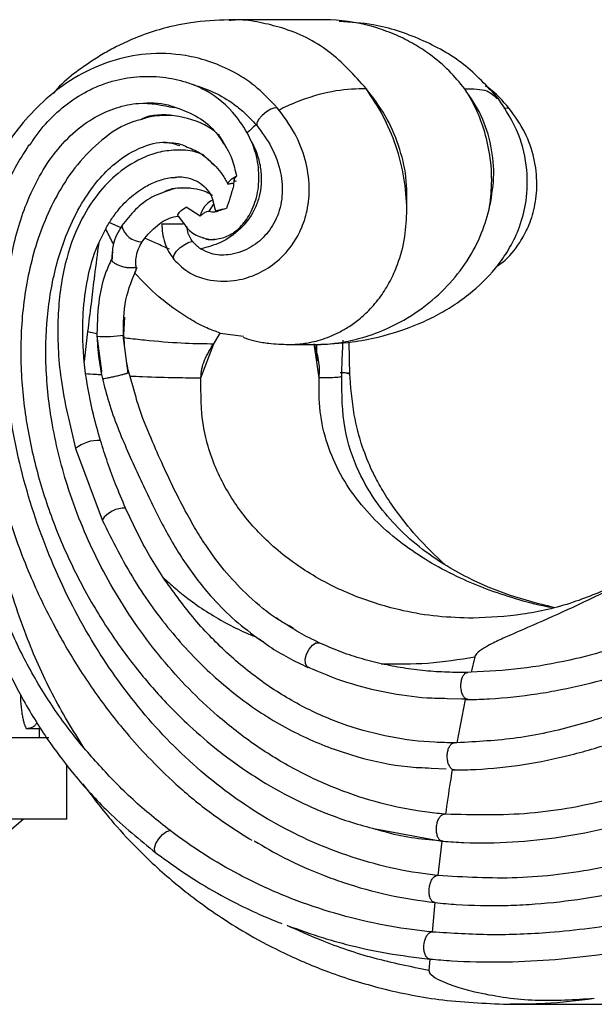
# Model space of a CAD drawing. Header units: millimetres. Extents: x 67.9 to 154, y 110.8 to 178.6.
# Tile 36 of 109: x 84.5 to 86.6, y 117.1 to 120.7. Entities that reach past the tile are written whole.
import ezdxf

# ---------------------------------------------------------------- set-up
doc = ezdxf.new("R2010")
doc.units = ezdxf.units.MM

msp = doc.modelspace()

# ---------------------------------------------------------------- linework, layer by layer
at = {"color": 7, "linetype": 'Continuous', "lineweight": 25}
for p, q in [((85.6305, 120.6741), (85.2873, 120.6741)), ((85.4673, 120.3483), (85.453, 120.3622)), ((85.3873, 120.2883), (85.3898, 120.2853)), ((85.3718, 120.2231), (85.3545, 120.2593)), ((85.1812, 119.9526), (85.1295, 119.9859)), ((85.214, 119.9697), (85.231, 119.998)), ((85.2282, 120.0088), (85.2367, 119.9759)), ((85.0998, 119.9528), (85.1203, 119.9264)), ((85.2367, 119.9759), (85.2384, 119.9695)), ((84.8935, 119.908), (84.8465, 119.9284)), ((84.8932, 119.9175), (84.8929, 119.917)), ((85.0404, 119.9242), (85.1187, 119.9242)), ((84.808, 119.8548), (84.8342, 119.9058)), ((84.9675, 119.8581), (84.9771, 119.8717)), ((84.9007, 119.515), (84.9036, 119.5808)), ((84.767, 119.5283), (84.7547, 119.4179)), ((84.767, 119.5283), (84.8014, 119.5214)), ((84.8014, 119.5214), (84.8016, 119.5118)), ((84.8016, 119.5118), (84.8014, 119.5112)), ((84.8014, 119.5112), (84.8182, 119.3827)), ((84.9167, 119.3753), (84.8984, 119.514)), ((84.9011, 119.506), (84.9007, 119.515)), ((85.2314, 119.4834), (85.255, 119.5228)), ((85.255, 119.5228), (85.3407, 119.5106)), ((84.9031, 119.4787), (84.9011, 119.506)), ((85.1837, 119.3581), (85.2314, 119.4834)), ((85.5072, 119.4807), (85.6085, 119.4807)), ((85.6192, 119.3581), (85.6006, 119.4834)), ((85.7317, 119.3689), (85.7296, 119.4894)), ((84.7596, 119.3737), (84.7547, 119.4178)), ((84.918, 119.3782), (84.9122, 119.4097)), ((84.8182, 119.3827), (84.8187, 119.379)), ((84.8184, 119.3698), (84.8213, 119.356)), ((84.9359, 119.32), (84.9167, 119.387)), ((84.9182, 119.3775), (84.918, 119.3782)), ((84.7231, 119.0986), (84.8205, 118.8356)), ((86.1915, 118.3321), (86.1783, 118.2755)), ((86.1783, 118.2755), (86.1665, 118.2753)), ((86.1665, 118.2753), (86.1665, 118.2753)), ((84.5207, 118.1921), (84.5207, 118.1692)), ((86.0905, 118.1798), (86.1443, 118.1782)), ((86.1564, 118.1751), (86.1257, 118.0166)), ((86.1443, 118.1782), (86.1651, 118.1775)), ((86.1564, 118.1751), (86.1686, 118.1753)), ((84.5415, 118.0692), (84.5901, 118.0692)), ((84.5901, 118.0352), (84.5901, 118.0692)), ((84.6248, 118.0352), (79.677, 118.0352)), ((86.1257, 118.0166), (86.1167, 118.0165)), ((86.1167, 118.0165), (86.1167, 118.0165)), ((84.6901, 117.7352), (84.6901, 117.9358)), ((86.0309, 117.9238), (86.0869, 117.9205)), ((84.6901, 117.7352), (79.677, 117.7352)), ((86.0837, 117.754), (86.0798, 117.7544)), ((85.8269, 117.7002), (86.0704, 117.6549)), ((86.0704, 117.6549), (86.0554, 117.5283)), ((86.0704, 117.6549), (86.0742, 117.6546)), ((86.0738, 117.6546), (86.0742, 117.6546)), ((85.0189, 117.6112), (85.0184, 117.6116)), ((86.0554, 117.5283), (86.0537, 117.5285)), ((86.0449, 117.4291), (86.0347, 117.321)), ((86.0461, 117.4289), (86.0463, 117.4289)), ((86.0347, 117.321), (86.0337, 117.3211)), ((86.0264, 117.2215), (86.0231, 117.1796)), ((86.027, 117.2215), (86.0272, 117.2215)), ((86.3213, 117.0569), (86.3289, 117.057)), ((86.3289, 117.0552), (87.1108, 117.0552))]:
    msp.add_line(p, q, dxfattribs=at)
at = {"color": 1, "linetype": 'Continuous', "lineweight": 25, "flags": 128}
for points in [[(85.4673, 120.3483), (85.4656, 120.3498), (85.4558, 120.3508), (85.4414, 120.3457), (85.4247, 120.3354), (85.4088, 120.3219), (85.3964, 120.3073), (85.3897, 120.2944), (85.3898, 120.2853)], [(86.2986, 120.3489), (86.3017, 120.3498), (86.3137, 120.3508), (86.3186, 120.3479)], [(85.0852, 119.7929), (85.0821, 119.7994), (85.0853, 119.8102), (85.0945, 119.8233), (85.1082, 119.8368), (85.1242, 119.8484), (85.14, 119.8564), (85.1531, 119.8595)], [(85.0184, 117.6116), (85.0147, 117.6164), (85.0134, 117.6293), (85.0183, 117.6461), (85.0286, 117.6639), (85.0425, 117.6794), (85.0575, 117.6899), (85.0709, 117.6936)]]:
    msp.add_lwpolyline(points, dxfattribs=at)
at = {"color": 7, "linetype": 'Continuous', "lineweight": 25, "flags": 128}
for points in [[(85.3151, 120.0988), (85.3077, 120.0948), (85.3009, 120.0907), (85.295, 120.0866), (85.29, 120.0826), (85.2863, 120.0789), (85.2838, 120.0755), (85.2827, 120.0725), (85.283, 120.0702)], [(85.0998, 119.9528), (85.0998, 119.9528), (85.0993, 119.9566), (85.1012, 119.9614), (85.1055, 119.9671), (85.1119, 119.9733), (85.12, 119.9797), (85.1295, 119.9859)], [(85.2781, 119.9799), (85.2683, 119.9783), (85.2594, 119.9765), (85.2517, 119.9748), (85.2455, 119.9732), (85.2412, 119.9717), (85.2388, 119.9704), (85.2385, 119.9693), (85.2403, 119.9686)], [(85.5851, 118.2915), (85.5748, 118.2956), (85.5688, 118.307), (85.568, 118.3236), (85.5725, 118.3428), (85.5817, 118.3612), (85.594, 118.3757), (85.6072, 118.3839), (85.6191, 118.3844)], [(84.3834, 117.6148), (84.4197, 117.643), (84.5301, 117.7352)]]:
    msp.add_lwpolyline(points, dxfattribs=at)
at = {"color": 7, "linetype": 'Continuous', "lineweight": 25}
msp.add_arc((85.2691, 119.9329), 0.0901, 117.4732, 167.3922, dxfattribs=at)
at = {"color": 1, "linetype": 'Continuous', "lineweight": 25}
for centre, radius, start, end in [((84.9669, 119.934), 0.0759, 192.9503, 270.4266), ((84.8353, 119.9175), 0.4077, 265.2324, 279.2339), ((84.8097, 118.9875), 0.1408, 88.0959, 127.9595), ((84.9033, 118.7796), 0.0998, 88.0615, 146.0137)]:
    msp.add_arc(centre, radius, start, end, dxfattribs=at)
at = {"color": 7, "linetype": 'Continuous', "lineweight": 25}
for points, knots in [([(85.2876, 120.6741), (85.2404, 120.672), (85.1537, 120.6682), (85.0384, 120.6418), (84.9497, 120.6113), (84.8833, 120.5813), (84.8296, 120.5524), (84.7463, 120.4993), (84.679, 120.451), (84.6405, 120.4034), (84.64, 120.4029)], [0, 0, 0, 0, 0.195804, 0.359724, 0.489001, 0.584504, 0.661641, 0.741962, 0.997182, 1, 1, 1, 1]), ([(86.278, 120.3854), (86.2374, 120.4295), (86.1558, 120.5183), (85.9946, 120.606), (85.8382, 120.6586), (85.7349, 120.6652), (85.6932, 120.6679)], [0, 0, 0, 0, 0.267248, 0.537575, 0.812925, 1, 1, 1, 1]), ([(89.8183, 120.571), (89.8012, 120.5455), (89.7669, 120.4944), (89.7258, 120.4103), (89.6755, 120.2957), (89.6197, 120.1485), (89.5331, 119.9113), (89.4421, 119.6751), (89.3407, 119.4433), (89.2369, 119.2279), (89.0962, 118.9758), (88.9121, 118.704), (88.7096, 118.4576), (88.4938, 118.2373), (88.2598, 118.0373), (88.011, 117.8594), (87.7487, 117.7035), (87.5214, 117.5933), (87.3349, 117.5175), (87.1935, 117.4671), (87.0504, 117.4232), (86.906, 117.3861), (86.7603, 117.356), (86.6137, 117.333), (86.4438, 117.3154), (86.25, 117.307), (86.1066, 117.3164), (86.0347, 117.321)], [0, 0, 0, 0, 0.017187, 0.034357, 0.051589, 0.085911, 0.120225, 0.188862, 0.223179, 0.257534, 0.318679, 0.380221, 0.436614, 0.493396, 0.549786, 0.606551, 0.662938, 0.719679, 0.747856, 0.77608, 0.804258, 0.832436, 0.860614, 0.888793, 0.917032, 0.958399, 1, 1, 1, 1]), ([(85.453, 120.3622), (85.4305, 120.3859), (85.3829, 120.4359), (85.2989, 120.4874), (85.2124, 120.5238), (85.1077, 120.5492), (84.9863, 120.5538), (84.8521, 120.5261), (84.7315, 120.4722), (84.6266, 120.3982), (84.5395, 120.3113), (84.4438, 120.1855), (84.3529, 120.0072), (84.2994, 119.8255), (84.2733, 119.6904), (84.2596, 119.5956), (84.2484, 119.475), (84.2439, 119.3212), (84.2505, 119.1348), (84.2684, 119.0018), (84.2781, 118.9302)], [0, 0, 0, 0, 0.039283, 0.083031, 0.123255, 0.159964, 0.223428, 0.281885, 0.338457, 0.392955, 0.443603, 0.490716, 0.585663, 0.6804, 0.710073, 0.743897, 0.789892, 0.847785, 0.917967, 1, 1, 1, 1]), ([(86.0272, 117.2215), (86.0538, 117.2193), (86.1398, 117.2123), (86.286, 117.2091), (86.4656, 117.2167), (86.645, 117.2358), (86.8236, 117.2657), (87.0008, 117.3059), (87.1469, 117.3477), (87.2916, 117.3955), (87.4346, 117.449), (87.6031, 117.5224), (87.7682, 117.6044), (87.9294, 117.6949), (88.0863, 117.7936), (88.2131, 117.8825), (88.3365, 117.9764), (88.4565, 118.0751), (88.5945, 118.2011), (88.726, 118.3345), (88.8507, 118.4747), (88.9683, 118.6216), (89.0599, 118.7492), (89.1467, 118.8804), (89.2288, 119.0148), (89.32, 119.1807), (89.4041, 119.3506), (89.4818, 119.5238), (89.5542, 119.6993), (89.641, 119.9252), (89.7214, 120.1469), (89.8054, 120.3616), (89.8643, 120.4587), (89.8939, 120.5075)], [0, 0, 0, 0, 0.015189, 0.048967, 0.082743, 0.116517, 0.150291, 0.184063, 0.217835, 0.234717, 0.268488, 0.302259, 0.33603, 0.3698, 0.403571, 0.437341, 0.454223, 0.487994, 0.521765, 0.555537, 0.589308, 0.623079, 0.656851, 0.673733, 0.707502, 0.741271, 0.775039, 0.808805, 0.842569, 0.876332, 0.937955, 0.968824, 1, 1, 1, 1]), ([(86.0463, 117.4289), (86.0721, 117.4266), (86.157, 117.4188), (86.2723, 117.4169), (86.4212, 117.4232), (86.5701, 117.4388), (86.7179, 117.4658), (86.8644, 117.5007), (87.0094, 117.5435), (87.1518, 117.5961), (87.2919, 117.6556), (87.4019, 117.7086), (87.5367, 117.7811), (87.6684, 117.8599), (87.7958, 117.9465), (87.9196, 118.0387), (88.0156, 118.1169), (88.1315, 118.2198), (88.2433, 118.3279), (88.349, 118.4425), (88.4499, 118.5618), (88.5458, 118.6857), (88.6347, 118.8153), (88.718, 118.9489), (88.78, 119.0589), (88.8515, 119.2), (88.9168, 119.3446), (88.9729, 119.4937), (89.0214, 119.6459), (89.0611, 119.8015), (89.0886, 119.973), (89.0945, 120.116), (89.0875, 120.2229), (89.0704, 120.3126), (89.0414, 120.403), (89.0049, 120.4573), (88.9846, 120.4874)], [0, 0, 0, 0, 0.016775, 0.05519, 0.074386, 0.112796, 0.151204, 0.170399, 0.208803, 0.247207, 0.266401, 0.304803, 0.323997, 0.362397, 0.400797, 0.419991, 0.45839, 0.477585, 0.515984, 0.554383, 0.573578, 0.611978, 0.650378, 0.669572, 0.707973, 0.727168, 0.76557, 0.803975, 0.823171, 0.861589, 0.900028, 0.92622, 0.945788, 0.962486, 0.979149, 1, 1, 1, 1]), ([(84.5535, 120.2115), (84.5624, 120.2253), (84.5803, 120.2532), (84.6222, 120.3041), (84.6823, 120.3611), (84.751, 120.4056), (84.8104, 120.4329), (84.8706, 120.4534), (84.9483, 120.4677), (85.0261, 120.4665), (85.0877, 120.4563), (85.1243, 120.4469), (85.1469, 120.4389), (85.1542, 120.4363)], [0, 0, 0, 0, 0.069203, 0.138899, 0.277597, 0.419996, 0.491665, 0.563874, 0.699904, 0.839919, 0.904125, 0.968907, 1, 1, 1, 1]), ([(85.3546, 120.2591), (85.3375, 120.2855), (85.2927, 120.3544), (85.2183, 120.4078), (85.1655, 120.4313), (85.1542, 120.4363)], [0, 0, 0, 0, 0.328195, 0.856354, 1, 1, 1, 1]), ([(85.1542, 120.4363), (85.1803, 120.4277), (85.2331, 120.4101), (85.2977, 120.3713), (85.3492, 120.3298), (85.3745, 120.3022), (85.3873, 120.2883)], [0, 0, 0, 0, 0.3048186, 0.6170641, 0.8072438, 1, 1, 1, 1]), ([(85.7927, 120.4205), (85.757, 120.4197), (85.6865, 120.4181), (85.5783, 120.3895), (85.5032, 120.3583), (85.4759, 120.3443), (85.4702, 120.3414)], [0, 0, 0, 0, 0.399071, 0.788265, 0.955896, 1, 1, 1, 1]), ([(85.9419, 119.9763), (85.9424, 120.0161), (85.9434, 120.0956), (85.9142, 120.2132), (85.8655, 120.3247), (85.8171, 120.3884), (85.7926, 120.4207)], [0, 0, 0, 0, 0.247726, 0.494656, 0.744354, 1, 1, 1, 1]), ([(85.9419, 119.9763), (85.9397, 120.0152), (85.9353, 120.0936), (85.9037, 120.2117), (85.8565, 120.3241), (85.8139, 120.3883), (85.7927, 120.4205)], [0, 0, 0, 0, 0.24725, 0.497147, 0.748258, 1, 1, 1, 1]), ([(86.2449, 119.9763), (86.2488, 120.0078), (86.2571, 120.075), (86.2495, 120.1758), (86.2275, 120.2703), (86.1957, 120.3524), (86.1682, 120.3983), (86.1548, 120.4206)], [0, 0, 0, 0, 0.196763, 0.419338, 0.630173, 0.820321, 1, 1, 1, 1]), ([(86.2448, 119.9763), (86.2521, 120.0152), (86.2666, 120.0936), (86.2547, 120.2117), (86.2199, 120.3241), (86.1766, 120.3883), (86.1549, 120.4205)], [0, 0, 0, 0, 0.24725, 0.497147, 0.748258, 1, 1, 1, 1]), ([(86.3186, 120.3479), (86.2943, 120.3762), (86.2677, 120.4074), (86.2345, 120.4288), (86.2315, 120.4307)], [0, 0, 0, 0, 0.910415, 1, 1, 1, 1]), ([(85.6082, 119.4807), (85.6531, 119.4828), (85.7329, 119.4865), (85.8547, 119.5102), (85.962, 119.5443), (86.0559, 119.5893), (86.1225, 119.6291), (86.1996, 119.6863), (86.2682, 119.7565), (86.3234, 119.8383), (86.3604, 119.9168), (86.3851, 120.0136), (86.387, 120.1298), (86.3572, 120.2627), (86.3054, 120.3429), (86.2775, 120.386)], [0, 0, 0, 0, 0.0943888, 0.1675894, 0.2854986, 0.3424034, 0.3919259, 0.4478514, 0.5425615, 0.5944046, 0.6532202, 0.7211011, 0.7997414, 0.8922833, 1, 1, 1, 1]), ([(86.0537, 117.5285), (86.0301, 117.5315), (85.9521, 117.5413), (85.8204, 117.5697), (85.6217, 117.6342), (85.3937, 117.7475), (85.1504, 117.9304), (84.936, 118.1577), (84.7549, 118.4243), (84.6114, 118.7211), (84.5136, 119.0285), (84.4638, 119.3205), (84.4558, 119.5735), (84.479, 119.7928), (84.5238, 119.9609), (84.5816, 120.0885), (84.6398, 120.1807), (84.7111, 120.2591), (84.7901, 120.3174), (84.8725, 120.3527), (84.9713, 120.3751), (85.0426, 120.3603), (85.0866, 120.3512)], [0, 0, 0, 0, 0.0201799, 0.0665708, 0.1129572, 0.1935904, 0.2727573, 0.3519202, 0.4310811, 0.5102269, 0.5886931, 0.658106, 0.7161032, 0.7635861, 0.8109391, 0.8374155, 0.8638652, 0.8905935, 0.9172917, 0.940208, 0.9631232, 1, 1, 1, 1]), ([(84.9713, 120.3679), (85.0068, 120.3691), (85.0443, 120.3704), (85.0794, 120.3557), (85.0812, 120.355)], [0, 0, 0, 0, 0.949176, 1, 1, 1, 1]), ([(85.0812, 120.355), (85.1092, 120.3453), (85.1632, 120.3267), (85.232, 120.2749), (85.2629, 120.2265), (85.2767, 120.205)], [0, 0, 0, 0, 0.376781, 0.723446, 1, 1, 1, 1]), ([(85.0837, 119.7943), (85.1028, 119.7754), (85.1378, 119.7407), (85.2171, 119.7134), (85.301, 119.7101), (85.386, 119.7341), (85.4602, 119.7781), (85.5157, 119.8363), (85.5546, 119.9038), (85.5783, 119.9759), (85.5858, 120.0645), (85.5709, 120.1627), (85.5306, 120.2631), (85.4883, 120.3198), (85.4663, 120.3493)], [0, 0, 0, 0, 0.076882, 0.140981, 0.237441, 0.318913, 0.399719, 0.490595, 0.55118, 0.622306, 0.702696, 0.794949, 0.893487, 1, 1, 1, 1]), ([(86.2728, 119.7687), (86.2802, 119.7735), (86.3133, 119.7949), (86.353, 119.8449), (86.3911, 119.9143), (86.4144, 119.9868), (86.4232, 120.0736), (86.4127, 120.1683), (86.3786, 120.2646), (86.3391, 120.3195), (86.3186, 120.348)], [0, 0, 0, 0, 0.0438348, 0.1965937, 0.2952038, 0.4092696, 0.5358472, 0.6801057, 0.8339921, 1, 1, 1, 1]), ([(84.9622, 120.3069), (84.9537, 120.3048), (84.9027, 120.292), (84.82, 120.2382), (84.7289, 120.1468), (84.6604, 120.0447), (84.6089, 119.9388), (84.5588, 119.796), (84.5241, 119.614), (84.5176, 119.3974), (84.5395, 119.1874), (84.5855, 118.9845), (84.6523, 118.7905), (84.7371, 118.6071), (84.8364, 118.4379), (84.9457, 118.2869), (85.0486, 118.1692), (85.1487, 118.0708), (85.2566, 117.9785), (85.3842, 117.888), (85.5302, 117.8058), (85.6869, 117.7366), (85.801, 117.7062), (85.8601, 117.6904)], [0, 0, 0, 0, 0.008303, 0.049853, 0.088062, 0.123145, 0.156288, 0.18851, 0.250207, 0.308888, 0.366455, 0.424123, 0.481654, 0.538841, 0.596395, 0.65159, 0.703188, 0.736661, 0.779476, 0.834264, 0.883299, 0.939558, 1, 1, 1, 1]), ([(85.0774, 120.322), (85.053, 120.3225), (85.014, 120.3232), (84.9764, 120.3114), (84.9622, 120.3069)], [0, 0, 0, 0, 0.624202, 1, 1, 1, 1]), ([(85.2347, 120.264), (85.2272, 120.2692), (85.1819, 120.3009), (85.0905, 120.3261), (85.0024, 120.3275), (84.965, 120.3088), (84.9648, 120.3088)], [0, 0, 0, 0, 0.093265, 0.56491, 0.998644, 1, 1, 1, 1]), ([(85.3898, 120.2853), (85.4088, 120.2599), (85.4468, 120.209), (85.4802, 120.1179), (85.4869, 120.0255), (85.466, 119.9434), (85.422, 119.877), (85.3605, 119.8292), (85.2904, 119.8067), (85.2272, 119.8096), (85.1962, 119.8253), (85.1841, 119.8315)], [0, 0, 0, 0, 0.135007, 0.270688, 0.386366, 0.502512, 0.609703, 0.719884, 0.840432, 0.937644, 1, 1, 1, 1]), ([(85.3873, 120.2883), (85.3868, 120.288), (85.3751, 120.2786), (85.3647, 120.2687), (85.3546, 120.2591)], [0, 0, 0, 0, 0.036828, 1, 1, 1, 1]), ([(85.2509, 120.2531), (85.2508, 120.2531), (85.2505, 120.2531), (85.2499, 120.2528), (85.2496, 120.2515), (85.252, 120.2459), (85.2698, 120.2198), (85.2978, 120.1725), (85.31, 120.1208), (85.3151, 120.0988)], [0, 0, 0, 0, 0.002434, 0.010764, 0.02359, 0.055051, 0.173965, 0.649265, 1, 1, 1, 1]), ([(84.5514, 120.2142), (84.5334, 120.1861), (84.4747, 120.0947), (84.4077, 119.9078), (84.3663, 119.6564), (84.3659, 119.3901), (84.4006, 119.1232), (84.4641, 118.8701), (84.5473, 118.6426), (84.6404, 118.448), (84.7398, 118.2782), (84.8306, 118.1495), (84.9149, 118.0458), (84.9948, 117.957), (85.0979, 117.857), (85.2245, 117.7514), (85.3213, 117.6899), (85.3716, 117.658)], [0, 0, 0, 0, 0.034315, 0.111953, 0.195596, 0.283769, 0.371254, 0.459183, 0.541478, 0.613384, 0.677963, 0.743702, 0.777706, 0.819352, 0.871283, 0.93308, 1, 1, 1, 1]), ([(86.0798, 117.7544), (86.056, 117.7568), (85.9776, 117.7649), (85.8453, 117.7918), (85.6856, 117.8434), (85.5308, 117.9148), (85.3829, 118.005), (85.2146, 118.1355), (85.0361, 118.3182), (84.8669, 118.5588), (84.757, 118.7792), (84.6801, 118.9917), (84.6317, 119.1881), (84.6094, 119.4055), (84.617, 119.6057), (84.6485, 119.772), (84.6964, 119.9078), (84.7471, 120.0061), (84.8045, 120.0857), (84.8751, 120.1578), (84.9633, 120.2101), (85.0497, 120.2306), (85.0937, 120.2161), (85.1066, 120.2119)], [0, 0, 0, 0, 0.023291, 0.07664, 0.129985, 0.183076, 0.23617, 0.289262, 0.375052, 0.459639, 0.538766, 0.578236, 0.643742, 0.700862, 0.751756, 0.802565, 0.835642, 0.868682, 0.893917, 0.919121, 0.956522, 0.987227, 1, 1, 1, 1]), ([(85.1088, 120.1958), (85.0862, 120.1947), (85.0424, 120.1927), (84.963, 120.1667), (84.8801, 120.1162), (84.7991, 120.0326), (84.7301, 119.9218), (84.6763, 119.7684), (84.6519, 119.5718), (84.6632, 119.3403), (84.7022, 119.1827), (84.7231, 119.0985)], [0, 0, 0, 0, 0.055988, 0.108529, 0.203628, 0.286838, 0.381274, 0.500422, 0.643701, 0.809702, 1, 1, 1, 1]), ([(85.0476, 120.2226), (85.0711, 120.2228), (85.0986, 120.2231), (85.1235, 120.2108), (85.127, 120.209)], [0, 0, 0, 0, 0.857718, 1, 1, 1, 1]), ([(85.127, 120.209), (85.1456, 120.2017), (85.1859, 120.1858), (85.219, 120.1533), (85.2368, 120.1358)], [0, 0, 0, 0, 0.460546, 1, 1, 1, 1]), ([(85.3717, 120.2233), (85.3741, 120.2185), (85.3847, 120.198), (85.3983, 120.1598), (85.4071, 120.1084), (85.4061, 120.0594), (85.3969, 120.0137), (85.3747, 119.9588), (85.329, 119.8998), (85.26, 119.8527), (85.2084, 119.8383), (85.1841, 119.8315)], [0, 0, 0, 0, 0.030775, 0.132977, 0.226213, 0.317073, 0.399785, 0.482979, 0.650067, 0.835206, 1, 1, 1, 1]), ([(85.1925, 119.8735), (85.1929, 119.8732), (85.2071, 119.8647), (85.2406, 119.8663), (85.287, 119.878), (85.3313, 119.9109), (85.3686, 119.9623), (85.3942, 120.031), (85.4004, 120.1116), (85.389, 120.1773), (85.3755, 120.2131), (85.3716, 120.2234)], [0, 0, 0, 0, 0.003416, 0.111422, 0.220801, 0.338839, 0.468939, 0.615204, 0.770614, 0.93376, 1, 1, 1, 1]), ([(85.1939, 120.1778), (85.183, 120.1818), (85.1611, 120.1899), (85.1289, 120.1957), (85.1079, 120.1948), (85.0985, 120.1944)], [0, 0, 0, 0, 0.351695, 0.709729, 1, 1, 1, 1]), ([(85.1939, 120.1778), (85.1938, 120.1778), (85.1935, 120.1778), (85.193, 120.1776), (85.1929, 120.1769), (85.1942, 120.1753), (85.1973, 120.1725), (85.2054, 120.1657), (85.2197, 120.1537), (85.2407, 120.1329), (85.2637, 120.106), (85.2765, 120.0822), (85.283, 120.0702)], [0, 0, 0, 0, 0.0025863, 0.0114625, 0.0249056, 0.0509418, 0.0965897, 0.1432858, 0.3228594, 0.5066148, 0.7495521, 1, 1, 1, 1]), ([(84.8465, 119.9284), (84.8548, 119.9409), (84.8771, 119.9741), (84.921, 120.0211), (84.9735, 120.0595), (85.0253, 120.0831), (85.0643, 120.0941), (85.088, 120.0948), (85.0953, 120.0951)], [0, 0, 0, 0, 0.135785, 0.361335, 0.595136, 0.758241, 0.925507, 1, 1, 1, 1]), ([(85.0835, 120.0941), (85.086, 120.0947), (85.1079, 120.0993), (85.1426, 120.0933), (85.1817, 120.0752), (85.2078, 120.0506), (85.2238, 120.0269), (85.2276, 120.011), (85.2282, 120.0088)], [0, 0, 0, 0, 0.045147, 0.400633, 0.586089, 0.774042, 0.968727, 1, 1, 1, 1]), ([(85.3151, 120.0988), (85.3137, 120.0974), (85.3089, 120.093), (85.3051, 120.087), (85.3062, 120.0823), (85.3107, 120.0811), (85.3139, 120.0811), (85.3141, 120.0811)], [0, 0, 0, 0, 0.145624, 0.470114, 0.726974, 0.985049, 1, 1, 1, 1]), ([(85.2279, 120.0281), (85.2204, 120.0324), (85.1894, 120.0498), (85.1285, 120.0582), (85.0706, 120.0546), (85.0437, 120.0383), (85.0406, 120.0364)], [0, 0, 0, 0, 0.129377, 0.531946, 0.946408, 1, 1, 1, 1]), ([(85.1448, 120.0548), (85.12, 120.0563), (85.0935, 120.0578), (85.0687, 120.0476), (85.0669, 120.0469)], [0, 0, 0, 0, 0.930592, 1, 1, 1, 1]), ([(85.283, 120.0702), (85.2849, 120.0707), (85.2915, 120.0724), (85.2979, 120.0733), (85.3017, 120.0734), (85.3022, 120.0734)], [0, 0, 0, 0, 0.257457, 0.891837, 1, 1, 1, 1]), ([(85.3054, 120.0859), (85.3048, 120.0761), (85.3037, 120.058), (85.2977, 120.0418), (85.295, 120.0344)], [0, 0, 0, 0, 0.546765, 1, 1, 1, 1]), ([(85.0669, 120.0469), (85.0454, 120.0396), (85.001, 120.0247), (84.9413, 119.9791), (84.9092, 119.938), (84.8932, 119.9175)], [0, 0, 0, 0, 0.3207906, 0.6612841, 1, 1, 1, 1]), ([(85.296, 120.0341), (85.2941, 120.0287), (85.2883, 120.0118), (85.2822, 119.9929), (85.2781, 119.9799)], [0, 0, 0, 0, 0.314674, 1, 1, 1, 1]), ([(85.2781, 119.9799), (85.2722, 119.9784), (85.2575, 119.9744), (85.2468, 119.9708), (85.2403, 119.9686)], [0, 0, 0, 0, 0.400745, 1, 1, 1, 1]), ([(84.9771, 119.8717), (84.9943, 119.8904), (85.0276, 119.9267), (85.0735, 119.949), (85.0979, 119.9524), (85.1008, 119.9528)], [0, 0, 0, 0, 0.483298, 0.93888, 1, 1, 1, 1]), ([(85.214, 119.9697), (85.2109, 119.9693), (85.2046, 119.9685), (85.1928, 119.9623), (85.185, 119.9558), (85.1812, 119.9526)], [0, 0, 0, 0, 0.323252, 0.666252, 1, 1, 1, 1]), ([(85.2467, 119.9704), (85.246, 119.9701), (85.2388, 119.9677), (85.2275, 119.9662), (85.2174, 119.9689), (85.214, 119.9697)], [0, 0, 0, 0, 0.064548, 0.686324, 1, 1, 1, 1]), ([(85.2423, 119.9699), (85.242, 119.9697), (85.237, 119.9672), (85.2323, 119.9673), (85.2279, 119.9673)], [0, 0, 0, 0, 0.075381, 1, 1, 1, 1]), ([(84.8343, 119.9058), (84.8348, 119.9069), (84.8383, 119.9145), (84.8427, 119.922), (84.8465, 119.9284)], [0, 0, 0, 0, 0.146227, 1, 1, 1, 1]), ([(84.8929, 119.917), (84.8861, 119.9056), (84.8724, 119.8826), (84.8572, 119.8398), (84.8573, 119.8111), (84.8574, 119.7939)], [0, 0, 0, 0, 0.282247, 0.569458, 1, 1, 1, 1]), ([(85.0404, 119.9242), (85.0409, 119.9126), (85.0418, 119.8891), (85.0501, 119.8544), (85.0639, 119.8218), (85.0772, 119.8033), (85.0838, 119.7941)], [0, 0, 0, 0, 0.243651, 0.49618, 0.749928, 1, 1, 1, 1]), ([(85.1203, 119.9264), (85.1261, 119.9181), (85.1428, 119.8939), (85.1825, 119.8738), (85.2171, 119.8651), (85.2346, 119.8679), (85.2367, 119.8683)], [0, 0, 0, 0, 0.2107842, 0.6154406, 0.9541154, 1, 1, 1, 1]), ([(85.1531, 119.8595), (85.1469, 119.8687), (85.1357, 119.8852), (85.1333, 119.9061), (85.1322, 119.9152)], [0, 0, 0, 0, 0.562251, 1, 1, 1, 1]), ([(84.8633, 119.8492), (84.8618, 119.8517), (84.8511, 119.87), (84.842, 119.8892), (84.8342, 119.9058)], [0, 0, 0, 0, 0.1381935, 1, 1, 1, 1]), ([(85.0684, 119.8304), (85.0528, 119.8376), (85.0225, 119.8515), (84.992, 119.8651), (84.9771, 119.8717)], [0, 0, 0, 0, 0.5125924, 1, 1, 1, 1]), ([(84.7547, 119.4179), (84.7546, 119.4188), (84.7521, 119.4461), (84.7489, 119.5001), (84.7494, 119.5959), (84.7614, 119.7083), (84.7853, 119.7998), (84.8047, 119.8469), (84.808, 119.8548)], [0, 0, 0, 0, 0.0058587, 0.184004, 0.3632495, 0.6474606, 0.940851, 1, 1, 1, 1]), ([(84.808, 119.8548), (84.8026, 119.8145), (84.7967, 119.7698), (84.7875, 119.695), (84.7793, 119.6265), (84.7713, 119.5623), (84.767, 119.5283)], [0, 0, 0, 0, 0.371233, 0.410683, 0.687283, 1, 1, 1, 1]), ([(84.9457, 119.7647), (84.9453, 119.7696), (84.9435, 119.7906), (84.9482, 119.8232), (84.9628, 119.8496), (84.9675, 119.8581)], [0, 0, 0, 0, 0.169784, 0.732965, 1, 1, 1, 1]), ([(85.1841, 119.8315), (85.1838, 119.8316), (85.1724, 119.8389), (85.1627, 119.8493), (85.1531, 119.8595)], [0, 0, 0, 0, 0.021199, 1, 1, 1, 1]), ([(86.0742, 117.6546), (86.1001, 117.6529), (86.1851, 117.6471), (86.3303, 117.6494), (86.5084, 117.668), (86.6848, 117.7024), (86.8584, 117.7511), (87.0854, 117.8341), (87.3042, 117.9425), (87.5116, 118.0728), (87.661, 118.1809), (87.8516, 118.338), (88.0282, 118.5133), (88.1892, 118.704), (88.3019, 118.8542), (88.4182, 119.0293), (88.5252, 119.2172), (88.6152, 119.4147), (88.6769, 119.6002), (88.6978, 119.7453), (88.6929, 119.8266), (88.6919, 119.8432)], [0, 0, 0, 0, 0.021821, 0.071753, 0.121692, 0.171441, 0.221185, 0.270926, 0.370563, 0.420299, 0.470033, 0.519766, 0.619351, 0.669081, 0.718812, 0.768542, 0.835637, 0.889257, 0.938537, 0.987486, 1, 1, 1, 1]), ([(84.8593, 119.8203), (84.8593, 119.8203), (84.8562, 119.8125), (84.8559, 119.8039), (84.8556, 119.7953)], [0, 0, 0, 0, 0.000812, 1, 1, 1, 1]), ([(84.8556, 119.7953), (84.8477, 119.7782), (84.8265, 119.7317), (84.8049, 119.6397), (84.8027, 119.5643), (84.8014, 119.5214)], [0, 0, 0, 0, 0.200917, 0.544751, 1, 1, 1, 1]), ([(84.9451, 119.7644), (84.945, 119.7644), (84.9438, 119.764), (84.9386, 119.7627), (84.9282, 119.7616), (84.9127, 119.7625), (84.8971, 119.7656), (84.8821, 119.7705), (84.8688, 119.777), (84.8589, 119.7847), (84.8552, 119.791), (84.8555, 119.7944), (84.8556, 119.7953)], [0, 0, 0, 0, 0.00263, 0.04851, 0.187953, 0.31434, 0.43279, 0.549135, 0.66943, 0.799294, 0.942423, 1, 1, 1, 1]), ([(84.8988, 119.514), (84.8991, 119.558), (84.8997, 119.6447), (84.933, 119.7247), (84.9495, 119.7642)], [0, 0, 0, 0, 0.507335, 1, 1, 1, 1]), ([(84.9392, 119.744), (84.9393, 119.7441), (84.9418, 119.7455), (84.9452, 119.7501), (84.9462, 119.7579), (84.9458, 119.7634), (84.9457, 119.7647)], [0, 0, 0, 0, 0.032468, 0.425141, 0.873594, 1, 1, 1, 1]), ([(84.9451, 119.7644), (84.9451, 119.7645), (84.9454, 119.7645), (84.9456, 119.7646), (84.9457, 119.7647)], [0, 0, 0, 0, 0.299326, 1, 1, 1, 1]), ([(85.255, 119.5228), (85.2392, 119.5283), (85.2073, 119.5393), (85.1512, 119.5684), (85.0912, 119.6071), (85.0188, 119.6615), (84.9688, 119.7133), (84.9392, 119.744)], [0, 0, 0, 0, 0.181653, 0.365679, 0.544271, 0.729846, 1, 1, 1, 1]), ([(86.1176, 117.9165), (86.1435, 117.917), (86.2281, 117.9186), (86.3715, 117.9342), (86.546, 117.9697), (86.7176, 118.0208), (86.8855, 118.0855), (87.0492, 118.1624), (87.2082, 118.2503), (87.3622, 118.3482), (87.511, 118.4551), (87.7025, 118.608), (87.8826, 118.7768), (88.0487, 118.9606), (88.1658, 119.1056), (88.2725, 119.2605), (88.351, 119.4023), (88.4012, 119.528), (88.422, 119.6103), (88.4261, 119.6591), (88.4271, 119.6717)], [0, 0, 0, 0, 0.026289, 0.085981, 0.145663, 0.205335, 0.265001, 0.32466, 0.384315, 0.443967, 0.503616, 0.563262, 0.68267, 0.74232, 0.801975, 0.861651, 0.921955, 0.955278, 0.988481, 1, 1, 1, 1]), ([(84.8019, 119.5071), (84.8027, 119.492), (84.8042, 119.4615), (84.8098, 119.4156), (84.8155, 119.3851), (84.8184, 119.3698)], [0, 0, 0, 0, 0.327047, 0.662989, 1, 1, 1, 1]), ([(84.9011, 119.506), (84.9094, 119.5049), (84.9415, 119.5008), (85.0231, 119.4922), (85.1331, 119.4843), (85.1984, 119.4837), (85.2314, 119.4834)], [0, 0, 0, 0, 0.058958, 0.226054, 0.609202, 1, 1, 1, 1]), ([(85.1837, 119.3581), (85.1845, 119.3691), (85.1861, 119.3916), (85.2014, 119.4369), (85.2191, 119.4643), (85.2314, 119.4835)], [0, 0, 0, 0, 0.224231, 0.460238, 1, 1, 1, 1]), ([(85.3397, 119.5074), (85.3427, 119.5062), (85.3574, 119.5004), (85.3888, 119.4918), (85.4421, 119.4826), (85.4829, 119.4814), (85.5075, 119.4807)], [0, 0, 0, 0, 0.0617435, 0.3018683, 0.5772328, 1, 1, 1, 1]), ([(85.6192, 119.3581), (85.6198, 119.3691), (85.6212, 119.3916), (85.616, 119.4369), (85.6069, 119.4643), (85.6006, 119.4835)], [0, 0, 0, 0, 0.224231, 0.460238, 1, 1, 1, 1]), ([(85.6144, 119.4201), (85.6129, 119.4297), (85.6097, 119.4498), (85.6101, 119.4702), (85.6102, 119.4808)], [0, 0, 0, 0, 0.480083, 1, 1, 1, 1]), ([(85.702, 119.3623), (85.7027, 119.3856), (85.704, 119.4306), (85.7062, 119.475), (85.7072, 119.4965)], [0, 0, 0, 0, 0.517443, 1, 1, 1, 1]), ([(84.8144, 119.1282), (84.8053, 119.1596), (84.782, 119.2399), (84.7681, 119.3231), (84.7596, 119.3738)], [0, 0, 0, 0, 0.390479, 1, 1, 1, 1]), ([(84.7596, 119.3737), (84.7711, 119.3729), (84.7899, 119.3715), (84.8104, 119.3703), (84.8184, 119.3698)], [0, 0, 0, 0, 0.611615, 1, 1, 1, 1]), ([(84.8213, 119.356), (84.8215, 119.3558), (84.8219, 119.3555), (84.8274, 119.3559), (84.8381, 119.3577), (84.8525, 119.3604), (84.8689, 119.364), (84.8854, 119.3678), (84.8999, 119.3715), (84.9076, 119.3737), (84.9111, 119.3748), (84.9117, 119.375), (84.9122, 119.3751)], [0, 0, 0, 0, 0.0816399, 0.209921, 0.3381981, 0.4664718, 0.5947441, 0.7230176, 0.8512986, 0.9730409, 0.9808909, 1, 1, 1, 1]), ([(84.918, 119.3782), (84.9185, 119.3781), (84.9195, 119.3777), (84.9157, 119.3762), (84.9126, 119.3752), (84.9122, 119.3751)], [0, 0, 0, 0, 0.45397, 0.929729, 1, 1, 1, 1]), ([(84.9212, 119.3645), (84.9373, 119.3639), (85.0003, 119.3612), (85.0969, 119.3585), (85.1547, 119.3583), (85.1837, 119.3582)], [0, 0, 0, 0, 0.146849, 0.572709, 1, 1, 1, 1]), ([(85.696, 119.3782), (85.7011, 119.3781), (85.7113, 119.3777), (85.7199, 119.3762), (85.7234, 119.3752), (85.7239, 119.3751)], [0, 0, 0, 0, 0.45397, 0.929729, 1, 1, 1, 1]), ([(86.0832, 118.6702), (86.0469, 118.7046), (85.9796, 118.7686), (85.9047, 118.8632), (85.8603, 118.9306), (85.8333, 118.9778), (85.8064, 119.0304), (85.7734, 119.1131), (85.7425, 119.2324), (85.7353, 119.3264), (85.7312, 119.3789)], [0, 0, 0, 0, 0.182596, 0.339455, 0.435401, 0.476054, 0.53787, 0.652427, 0.805581, 1, 1, 1, 1]), ([(84.8213, 119.356), (84.8287, 119.3269), (84.8443, 119.2659), (84.8874, 119.1468), (84.9526, 119.0011), (85.0307, 118.8373), (85.1151, 118.6879), (85.2056, 118.5684), (85.2977, 118.4735), (85.3586, 118.4271), (85.3892, 118.4037)], [0, 0, 0, 0, 0.0740008, 0.1553785, 0.3125925, 0.4698963, 0.6269281, 0.783955, 0.8914306, 1, 1, 1, 1]), ([(85.6998, 119.3622), (85.6963, 119.361), (85.6889, 119.3583), (85.6432, 119.3582), (85.6192, 119.3581)], [0, 0, 0, 0, 0.474384, 1, 1, 1, 1]), ([(86.4854, 118.513), (86.4294, 118.527), (86.319, 118.5547), (86.1839, 118.6123), (86.0785, 118.6709), (85.9925, 118.7303), (85.9097, 118.8028), (85.8286, 118.8974), (85.7577, 119.0173), (85.7036, 119.1758), (85.7026, 119.2976), (85.702, 119.3621)], [0, 0, 0, 0, 0.139857, 0.275507, 0.35926, 0.4389, 0.537408, 0.628981, 0.736539, 0.860364, 1, 1, 1, 1]), ([(87.9166, 119.3459), (87.8962, 119.3229), (87.7942, 119.2078), (87.6682, 119.0292), (87.4734, 118.8084), (87.2637, 118.6262), (86.9878, 118.4652), (86.7424, 118.3711), (86.5321, 118.3164), (86.3605, 118.2854), (86.239, 118.2788), (86.1783, 118.2755)], [0, 0, 0, 0, 0.042604, 0.213019, 0.298252, 0.448171, 0.598103, 0.74791, 0.822663, 0.91134, 1, 1, 1, 1]), ([(85.5245, 118.4378), (85.506, 118.4476), (85.446, 118.4797), (85.3641, 118.549), (85.2789, 118.6372), (85.2176, 118.7179), (85.17, 118.7918), (85.1287, 118.8639), (85.0873, 118.9445), (85.0433, 119.0372), (84.9984, 119.1392), (84.959, 119.2346), (84.942, 119.2976), (84.9359, 119.32)], [0, 0, 0, 0, 0.062528, 0.203185, 0.3197, 0.430181, 0.50096, 0.572573, 0.662966, 0.745135, 0.838358, 0.942438, 1, 1, 1, 1]), ([(86.1686, 118.1753), (86.1944, 118.1761), (86.2787, 118.1786), (86.3922, 118.1911), (86.5375, 118.2162), (86.6527, 118.2437), (86.7949, 118.2869), (86.9069, 118.3286), (87.0436, 118.3899), (87.1501, 118.4465), (87.2785, 118.5266), (87.3767, 118.599), (87.4931, 118.6985), (87.6027, 118.8068), (87.728, 118.9541), (87.8479, 119.116), (87.9373, 119.2209), (87.982, 119.2733)], [0, 0, 0, 0, 0.03627, 0.118427, 0.159478, 0.241624, 0.282675, 0.364821, 0.405874, 0.488033, 0.529087, 0.611264, 0.652318, 0.734486, 0.81663, 0.908366, 1, 1, 1, 1]), ([(84.9067, 118.8793), (84.8942, 118.9085), (84.8708, 118.9632), (84.8401, 119.0465), (84.823, 119.1009), (84.8144, 119.1282)], [0, 0, 0, 0, 0.3627404, 0.6808003, 1, 1, 1, 1]), ([(87.9328, 118.9804), (87.9217, 118.9672), (87.8098, 118.8352), (87.6237, 118.6677), (87.3806, 118.4795), (87.1892, 118.3527), (86.9894, 118.2417), (86.7817, 118.1486), (86.5672, 118.0771), (86.3476, 118.0281), (86.1996, 118.0204), (86.1257, 118.0166)], [0, 0, 0, 0, 0.02397, 0.24052, 0.348843, 0.457151, 0.565265, 0.674125, 0.782951, 0.891506, 1, 1, 1, 1]), ([(84.2781, 118.9302), (84.2911, 118.8587), (84.3152, 118.7272), (84.3649, 118.5549), (84.4129, 118.4207), (84.4559, 118.3199), (84.4942, 118.2406), (84.5331, 118.1678), (84.5782, 118.0916), (84.639, 117.9999), (84.7254, 117.8867), (84.8515, 117.7479), (84.9588, 117.6603), (85.0184, 117.6116)], [0, 0, 0, 0, 0.132607, 0.244151, 0.333699, 0.402006, 0.453578, 0.503399, 0.56214, 0.626274, 0.71931, 0.844044, 1, 1, 1, 1]), ([(84.7534, 117.9976), (84.734, 118.0214), (84.6756, 118.0929), (84.5889, 118.2217), (84.5, 118.3877), (84.4285, 118.5641), (84.372, 118.7496), (84.3476, 118.8788), (84.3353, 118.9438)], [0, 0, 0, 0, 0.090975, 0.273101, 0.455248, 0.637414, 0.817543, 1, 1, 1, 1]), ([(84.7534, 117.9976), (84.713, 118.0631), (84.6322, 118.194), (84.5322, 118.4243), (84.4485, 118.6803), (84.4139, 118.8686), (84.3965, 118.9629)], [0, 0, 0, 0, 0.22883, 0.457588, 0.728322, 1, 1, 1, 1]), ([(85.0449, 118.6242), (85.0282, 118.6502), (84.9763, 118.731), (84.9348, 118.8194), (84.9067, 118.8793)], [0, 0, 0, 0, 0.321548, 1, 1, 1, 1]), ([(84.8206, 118.8354), (84.8585, 118.7597), (84.9333, 118.6106), (85.0757, 118.4165), (85.2329, 118.2525), (85.4033, 118.1219), (85.5811, 118.0246), (85.7621, 117.9609), (85.9127, 117.9283), (86.0019, 117.9249), (86.0309, 117.9238)], [0, 0, 0, 0, 0.146642, 0.2889, 0.428004, 0.56185, 0.692391, 0.818983, 0.940973, 1, 1, 1, 1]), ([(88.1332, 118.7964), (88.1166, 118.774), (88.0465, 118.6794), (87.9056, 118.5282), (87.7119, 118.3456), (87.5099, 118.1894), (87.3043, 118.0578), (87.1037, 117.9533), (86.9027, 117.8705), (86.6692, 117.7986), (86.3945, 117.7463), (86.1873, 117.7514), (86.0837, 117.754)], [0, 0, 0, 0, 0.033994, 0.143357, 0.252711, 0.36171, 0.459231, 0.556743, 0.644928, 0.733102, 0.866603, 1, 1, 1, 1]), ([(86.9257, 118.7047), (86.8998, 118.6907), (86.7698, 118.6207), (86.5908, 118.5296), (86.4068, 118.4491), (86.3137, 118.4087), (86.2598, 118.3837), (86.2246, 118.3645), (86.2037, 118.3505), (86.1934, 118.338), (86.192, 118.3336), (86.1915, 118.3321)], [0, 0, 0, 0, 0.106536, 0.534009, 0.728157, 0.839113, 0.904962, 0.944887, 0.984987, 0.99472, 1, 1, 1, 1]), ([(85.0449, 118.6241), (85.0595, 118.6106), (85.0891, 118.5834), (85.1419, 118.5416), (85.2036, 118.4986), (85.2753, 118.4565), (85.3377, 118.4255), (85.3763, 118.4092), (85.3892, 118.4037)], [0, 0, 0, 0, 0.140422, 0.284198, 0.482947, 0.686074, 0.894343, 1, 1, 1, 1]), ([(86.1167, 118.0165), (86.0927, 118.0168), (86.0142, 118.0179), (85.8812, 118.0344), (85.72, 118.0766), (85.5639, 118.1428), (85.4155, 118.2324), (85.2777, 118.3445), (85.1522, 118.4744), (85.0805, 118.5745), (85.045, 118.624)], [0, 0, 0, 0, 0.059373, 0.194132, 0.328921, 0.463732, 0.598557, 0.73338, 0.868191, 1, 1, 1, 1]), ([(88.3433, 118.5894), (88.2798, 118.5161), (88.1459, 118.3618), (87.9541, 118.1912), (87.7446, 118.0286), (87.5237, 117.883), (87.2437, 117.7378), (86.9512, 117.6249), (86.6514, 117.5496), (86.3504, 117.5112), (86.1528, 117.5227), (86.0554, 117.5283)], [0, 0, 0, 0, 0.108298, 0.228151, 0.288027, 0.407881, 0.527747, 0.647628, 0.767537, 0.885303, 1, 1, 1, 1]), ([(86.7195, 118.5987), (86.6642, 118.5751), (86.5466, 118.525), (86.3653, 118.483), (86.2454, 118.4773), (86.1852, 118.4744)], [0, 0, 0, 0, 0.306923, 0.651694, 1, 1, 1, 1]), ([(85.6191, 118.3844), (85.595, 118.396), (85.5397, 118.4226), (85.4891, 118.4567), (85.4605, 118.4759)], [0, 0, 0, 0, 0.436151, 1, 1, 1, 1]), ([(85.3893, 118.4037), (85.3965, 118.3983), (85.4054, 118.3917), (85.4148, 118.3865), (85.4165, 118.3855)], [0, 0, 0, 0, 0.816963, 1, 1, 1, 1]), ([(85.3984, 118.399), (85.4109, 118.3894), (85.4657, 118.3473), (85.5286, 118.3171), (85.5773, 118.2937)], [0, 0, 0, 0, 0.227426, 1, 1, 1, 1]), ([(85.8478, 118.3067), (85.8214, 118.3133), (85.7688, 118.3263), (85.6923, 118.3523), (85.6435, 118.3737), (85.6191, 118.3844)], [0, 0, 0, 0, 0.334854, 0.666852, 1, 1, 1, 1]), ([(85.8478, 118.3067), (85.9049, 118.3062), (86.0203, 118.3051), (86.134, 118.323), (86.1915, 118.3321)], [0, 0, 0, 0, 0.494712, 1, 1, 1, 1]), ([(85.5751, 118.2954), (85.623, 118.2754), (85.7183, 118.2357), (85.8667, 118.2002), (85.9909, 118.1814), (86.0656, 118.1802), (86.0905, 118.1798)], [0, 0, 0, 0, 0.287195, 0.572534, 0.857404, 1, 1, 1, 1]), ([(86.1665, 118.2753), (86.1539, 118.2751), (86.1287, 118.2749), (86.0763, 118.2761), (86.0091, 118.2803), (85.9414, 118.2889), (85.8876, 118.2982), (85.8611, 118.3039), (85.8478, 118.3067)], [0, 0, 0, 0, 0.118515, 0.237084, 0.492506, 0.748565, 0.874237, 1, 1, 1, 1]), ([(86.1677, 118.1753), (86.1676, 118.1753), (86.1644, 118.1753), (86.1582, 118.1775), (86.1502, 118.1861), (86.1441, 118.1991), (86.1406, 118.2151), (86.1401, 118.2322), (86.1427, 118.2485), (86.1479, 118.2622), (86.1554, 118.2717), (86.1618, 118.2749), (86.1656, 118.2753), (86.1663, 118.2753), (86.1665, 118.2753)], [0, 0, 0, 0, 0.00602, 0.11361, 0.221203, 0.32871, 0.436045, 0.543225, 0.650332, 0.757484, 0.864954, 0.972421, 0.994047, 1, 1, 1, 1]), ([(84.5207, 118.1692), (84.5219, 118.1547), (84.5236, 118.1332), (84.5277, 118.11), (84.5311, 118.0952), (84.5357, 118.0798), (84.5393, 118.0733), (84.5415, 118.0692)], [0, 0, 0, 0, 0.3029562, 0.4506457, 0.5982914, 0.7459005, 1, 1, 1, 1]), ([(86.1677, 118.1753), (86.1679, 118.1753), (86.1682, 118.1753), (86.1685, 118.1753), (86.1686, 118.1753)], [0, 0, 0, 0, 0.603653, 1, 1, 1, 1]), ([(84.5415, 118.0692), (84.5464, 118.0696), (84.5576, 118.0707), (84.5719, 118.078), (84.578, 118.0867), (84.5803, 118.09)], [0, 0, 0, 0, 0.319126, 0.73948, 1, 1, 1, 1]), ([(85.0709, 117.6936), (85.0477, 117.7118), (84.978, 117.7664), (84.8699, 117.8655), (84.7914, 117.9546), (84.7533, 117.9977)], [0, 0, 0, 0, 0.204856, 0.614896, 1, 1, 1, 1]), ([(86.1169, 117.9165), (86.1168, 117.9165), (86.1137, 117.9166), (86.1075, 117.9188), (86.0997, 117.9273), (86.0938, 117.9404), (86.0904, 117.9563), (86.0901, 117.9734), (86.0928, 117.9897), (86.0981, 118.0034), (86.1056, 118.013), (86.1121, 118.0161), (86.1158, 118.0165), (86.1165, 118.0165), (86.1167, 118.0165)], [0, 0, 0, 0, 0.005897, 0.113508, 0.221122, 0.328642, 0.435974, 0.543135, 0.650218, 0.757348, 0.864828, 0.972303, 0.994182, 1, 1, 1, 1]), ([(86.1084, 117.9165), (86.106, 117.9015), (86.0972, 117.8474), (86.0893, 117.7932), (86.0837, 117.754)], [0, 0, 0, 0, 0.278153, 1, 1, 1, 1]), ([(86.1084, 117.9165), (86.1115, 117.9165), (86.1145, 117.9165), (86.1176, 117.9165), (86.1176, 117.9165)], [0, 0, 0, 0, 0.9938666, 1, 1, 1, 1]), ([(86.1169, 117.9165), (86.1171, 117.9165), (86.1173, 117.9165), (86.1176, 117.9165), (86.1176, 117.9165)], [0, 0, 0, 0, 0.7296071, 1, 1, 1, 1]), ([(84.7488, 117.8659), (84.7829, 117.8208), (84.8445, 117.7393), (84.9348, 117.6419), (85.0134, 117.5657), (85.0881, 117.5003), (85.17, 117.4356), (85.2624, 117.3707), (85.3701, 117.3044), (85.5012, 117.2359), (85.6631, 117.1676), (85.8581, 117.1078), (86.0853, 117.0637), (86.2444, 117.0582), (86.3294, 117.0552)], [0, 0, 0, 0, 0.084552, 0.152722, 0.201893, 0.250761, 0.304583, 0.363494, 0.427799, 0.505867, 0.601903, 0.715729, 0.848182, 1, 1, 1, 1]), ([(86.0738, 117.6546), (86.0737, 117.6546), (86.0706, 117.6547), (86.0646, 117.6569), (86.0574, 117.6654), (86.0523, 117.6784), (86.0501, 117.6943), (86.0508, 117.7114), (86.0545, 117.7276), (86.0607, 117.7413), (86.0687, 117.7508), (86.0753, 117.754), (86.079, 117.7544), (86.0797, 117.7544), (86.0798, 117.7544)], [0, 0, 0, 0, 0.005724, 0.11353, 0.221339, 0.329042, 0.436534, 0.543832, 0.651041, 0.758304, 0.865962, 0.973614, 0.995868, 1, 1, 1, 1]), ([(86.0337, 117.3211), (86.0093, 117.3238), (85.9305, 117.3325), (85.7978, 117.3565), (85.6368, 117.3993), (85.4785, 117.4567), (85.3312, 117.5261), (85.1946, 117.6044), (85.1122, 117.6638), (85.0709, 117.6936)], [0, 0, 0, 0, 0.072765, 0.234513, 0.396272, 0.558042, 0.719827, 0.85952, 1, 1, 1, 1]), ([(85.8601, 117.6904), (85.8629, 117.6896), (85.9335, 117.6685), (86.0059, 117.6621), (86.0754, 117.656)], [0, 0, 0, 0, 0.039298, 1, 1, 1, 1]), ([(85.3805, 117.6558), (85.417, 117.6344), (85.4997, 117.5859), (85.6104, 117.5381), (85.7379, 117.492), (85.8745, 117.4535), (85.9876, 117.4373), (86.0449, 117.4291)], [0, 0, 0, 0, 0.1745, 0.395062, 0.505267, 0.749548, 1, 1, 1, 1]), ([(85.0189, 117.6112), (85.0679, 117.5761), (85.1564, 117.5126), (85.2811, 117.4423), (85.3791, 117.3947), (85.4427, 117.3666), (85.4743, 117.3549), (85.4817, 117.3521)], [0, 0, 0, 0, 0.333751, 0.602453, 0.805457, 0.953826, 1, 1, 1, 1]), ([(86.0461, 117.4289), (86.0459, 117.4289), (86.0428, 117.429), (86.037, 117.4312), (86.0299, 117.4397), (86.0251, 117.4526), (86.0232, 117.4685), (86.0242, 117.4855), (86.0281, 117.5018), (86.0345, 117.5154), (86.0427, 117.525), (86.0493, 117.5281), (86.0529, 117.5285), (86.0536, 117.5285), (86.0537, 117.5285)], [0, 0, 0, 0, 0.005596, 0.113471, 0.221349, 0.329112, 0.436643, 0.543963, 0.651186, 0.758468, 0.866179, 0.973886, 0.996394, 1, 1, 1, 1]), ([(85.5009, 117.3453), (85.5453, 117.3292), (85.6161, 117.3037), (85.7389, 117.2696), (85.8695, 117.2405), (85.9738, 117.2279), (86.0264, 117.2215)], [0, 0, 0, 0, 0.258066, 0.411329, 0.70347, 1, 1, 1, 1]), ([(86.0231, 117.1796), (85.9558, 117.1932), (85.822, 117.2202), (85.6476, 117.2786), (85.5425, 117.3264), (85.5011, 117.3452)], [0, 0, 0, 0, 0.379816, 0.755379, 1, 1, 1, 1]), ([(86.027, 117.2215), (86.0268, 117.2215), (86.0246, 117.2215), (86.0195, 117.2229), (86.0127, 117.2293), (86.0071, 117.2411), (86.0041, 117.2563), (86.0041, 117.2703), (86.006, 117.2842), (86.0096, 117.2974), (86.0162, 117.3104), (86.0245, 117.3189), (86.0306, 117.3211), (86.0336, 117.3211), (86.0337, 117.3211)], [0, 0, 0, 0, 0.00547, 0.082981, 0.190758, 0.298048, 0.405196, 0.512331, 0.565374, 0.672847, 0.780571, 0.88842, 0.996265, 1, 1, 1, 1]), ([(86.0231, 117.1795), (86.0232, 117.1783), (86.0233, 117.1755), (86.0259, 117.17), (86.0376, 117.1567), (86.0966, 117.1255), (86.2243, 117.0903), (86.4158, 117.0635), (86.5591, 117.0728), (86.6315, 117.0775)], [0, 0, 0, 0, 0.005138, 0.012126, 0.025635, 0.084822, 0.31926, 0.655863, 1, 1, 1, 1])]:
    msp.add_open_spline(points, degree=3, knots=knots, dxfattribs=at)
at = {"color": 1, "linetype": 'Continuous', "lineweight": 25}
for points, knots in [([(85.7927, 120.4205), (85.7489, 120.4695), (85.6589, 120.5702), (85.516, 120.6377), (85.4005, 120.665), (85.3352, 120.6761), (85.2975, 120.672), (85.2878, 120.6709)], [0, 0, 0, 0, 0.3176248, 0.6522699, 0.7990204, 0.9481215, 1, 1, 1, 1]), ([(86.1549, 120.4205), (86.1363, 120.443), (86.0968, 120.4905), (86.0325, 120.544), (85.9668, 120.5868), (85.9022, 120.6194), (85.8011, 120.6566), (85.7084, 120.6741), (85.6407, 120.6736), (85.6305, 120.6735)], [0, 0, 0, 0, 0.138112, 0.292103, 0.404266, 0.524413, 0.652853, 0.947617, 1, 1, 1, 1]), ([(86.1549, 120.4205), (86.1849, 120.4204), (86.2386, 120.4204), (86.2634, 120.3948), (86.2744, 120.3835)], [0, 0, 0, 0, 0.557259, 1, 1, 1, 1]), ([(85.5063, 119.4808), (85.5091, 119.4808), (85.5193, 119.4806), (85.5372, 119.4816), (85.5609, 119.484), (85.5872, 119.4883), (85.6173, 119.4954), (85.6499, 119.5061), (85.6848, 119.521), (85.7218, 119.5411), (85.7619, 119.5689), (85.8049, 119.6072), (85.8455, 119.6552), (85.881, 119.712), (85.913, 119.7838), (85.9373, 119.8717), (85.9404, 119.9428), (85.9419, 119.9763)], [0, 0, 0, 0, 0.0116267, 0.0430496, 0.0754591, 0.1124925, 0.1582741, 0.2125636, 0.2651611, 0.3277868, 0.3996325, 0.4796905, 0.5760179, 0.6630954, 0.7501146, 0.8824873, 1, 1, 1, 1]), ([(85.6085, 119.4809), (85.6162, 119.4809), (85.636, 119.4809), (85.6659, 119.4835), (85.7006, 119.4882), (85.738, 119.4954), (85.7965, 119.5104), (85.8823, 119.5422), (85.985, 119.6004), (86.0809, 119.6807), (86.1575, 119.7735), (86.214, 119.8728), (86.235, 119.9433), (86.2448, 119.9763)], [0, 0, 0, 0, 0.0288576, 0.0742552, 0.1113502, 0.1572154, 0.2116104, 0.3269637, 0.4789763, 0.6194273, 0.7517788, 0.8840205, 1, 1, 1, 1]), ([(85.731, 119.3703), (85.731, 119.3707), (85.7313, 119.3723), (85.7281, 119.3737), (85.725, 119.3748), (85.7243, 119.375), (85.7239, 119.3751)], [0, 0, 0, 0, 0.2228194, 0.8590998, 0.9001274, 1, 1, 1, 1]), ([(86.1852, 118.4746), (86.1416, 118.4759), (86.056, 118.4783), (85.9394, 118.498), (85.8383, 118.5243), (85.7529, 118.5542), (85.669, 118.5912), (85.5865, 118.6364), (85.5061, 118.691), (85.4358, 118.7496), (85.3754, 118.811), (85.3085, 118.8935), (85.252, 118.9888), (85.2123, 119.0954), (85.1841, 119.2096), (85.1839, 119.299), (85.1837, 119.3581)], [0, 0, 0, 0, 0.100535, 0.1975, 0.268093, 0.334563, 0.39693, 0.466874, 0.53388, 0.59764, 0.650578, 0.701972, 0.799451, 0.850562, 0.901071, 1, 1, 1, 1]), ([(86.4723, 118.5138), (86.4671, 118.5147), (86.4228, 118.5226), (86.3434, 118.5445), (86.2372, 118.5792), (86.1338, 118.6224), (86.0338, 118.6742), (85.9349, 118.7386), (85.8445, 118.8131), (85.7627, 118.9013), (85.6953, 119.0013), (85.6461, 119.1138), (85.618, 119.2343), (85.6188, 119.3169), (85.6192, 119.3581)], [0, 0, 0, 0, 0.012359, 0.105385, 0.19259, 0.274037, 0.367111, 0.455242, 0.548059, 0.637141, 0.729734, 0.819187, 0.909676, 1, 1, 1, 1]), ([(86.3289, 117.057), (86.369, 117.0569), (86.4702, 117.0567), (86.5708, 117.0697), (86.6315, 117.0775)], [0, 0, 0, 0, 0.395986, 1, 1, 1, 1])]:
    msp.add_open_spline(points, degree=3, knots=knots, dxfattribs=at)

doc.saveas('drawing.dxf')
